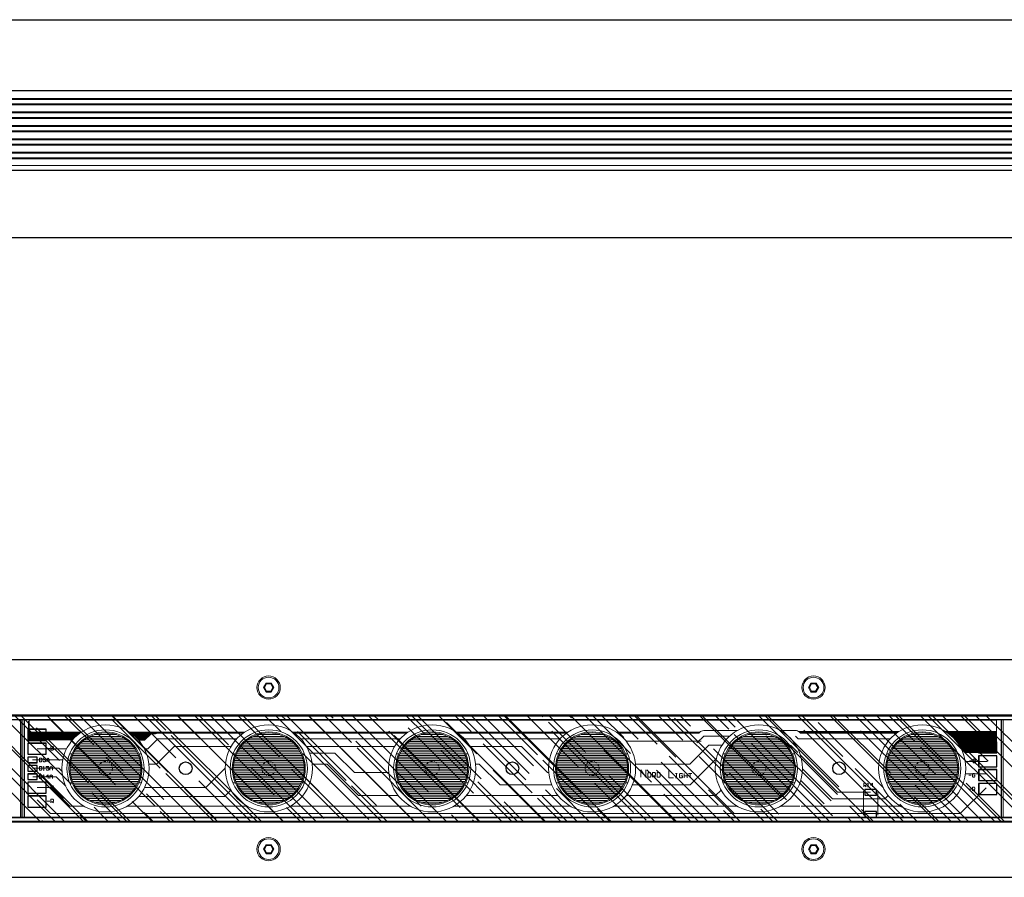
# Model space of a CAD drawing. Header units: millimetres. Extents: x -53556 to -50635, y 9212 to 12089.
# Tile 6 of 7: x -51193 to -50922, y 9253 to 9489. Entities that reach past the tile are written whole.
import ezdxf

# ---------------------------------------------------------------- set-up
doc = ezdxf.new("R2010")
doc.units = ezdxf.units.MM
doc.header["$LTSCALE"] = 0.5
doc.linetypes.add('HIDDEN2', pattern=[4.7625, 3.175, -1.5875])

# ---------------------------------------------------------------- blocks, each defined once
blk = doc.blocks.new('Sspike 975 front')
at = {"ltscale": 0.5}
for p, q in [((-51605.68, 9489.45), (-50645.68, 9489.45)), ((-51605.68, 9469.95), (-50645.68, 9469.95)), ((-51605.68, 9448), (-50645.68, 9448)), ((-51605.68, 9429.45), (-50645.68, 9429.45))]:
    blk.add_line(p, q, dxfattribs=at)
at = {"lineweight": 5, "ltscale": 0.5}
for p, q in [((-51605.68, 9467.73), (-50645.68, 9467.73)), ((-51605.68, 9465.97), (-50645.68, 9465.97)), ((-51605.68, 9464.03), (-50645.68, 9464.03)), ((-51605.68, 9462.27), (-50645.68, 9462.27)), ((-51605.68, 9460.33), (-50645.68, 9460.33)), ((-51605.68, 9458.57), (-50645.68, 9458.57)), ((-51605.68, 9456.63), (-50645.68, 9456.63)), ((-51605.68, 9454.87), (-50645.68, 9454.87)), ((-51605.68, 9452.93), (-50645.68, 9452.93)), ((-51605.68, 9451.17), (-50645.68, 9451.17)), ((-51605.68, 9449.27), (-50645.68, 9449.27))]:
    blk.add_line(p, q, dxfattribs=at)
at = {"lineweight": 15, "ltscale": 0.5}
for p, q in [((-51605.68, 9467.46), (-50645.68, 9467.46)), ((-51605.68, 9466.24), (-50645.68, 9466.24)), ((-51605.68, 9463.76), (-50645.68, 9463.76)), ((-51605.68, 9462.54), (-50645.68, 9462.54)), ((-51605.68, 9460.06), (-50645.68, 9460.06)), ((-51605.68, 9458.84), (-50645.68, 9458.84)), ((-51605.68, 9456.36), (-50645.68, 9456.36)), ((-51605.68, 9455.14), (-50645.68, 9455.14)), ((-51605.68, 9452.66), (-50645.68, 9452.66)), ((-51605.68, 9451.44), (-50645.68, 9451.44))]:
    blk.add_line(p, q, dxfattribs=at)
blk = doc.blocks.new('Sspike 975 top')
at = {"lineweight": 5, "ltscale": 0.5}
h = blk.add_hatch(dxfattribs=at)
h.set_pattern_fill('LINE', color=256, scale=0.15, style=0)
h.set_pattern_definition([(0, (-51179.49733, 9245.39613), (0, 0.47625), [])])
h.paths.add_polyline_path([(-51179.5, 9255.16, 1), (-51159.98, 9255.16, 1)])
h = blk.add_hatch(dxfattribs=at)
h.set_pattern_fill('LINE', color=256, scale=0.15, style=0)
h.set_pattern_definition([(0, (-51134.55095, 9245.39613), (0, 0.47625), [])])
h.paths.add_polyline_path([(-51134.55, 9255.16, 1), (-51115.03, 9255.16, 1)])
h = blk.add_hatch(dxfattribs=at)
h.set_pattern_fill('LINE', color=256, scale=0.15, style=0)
h.set_pattern_definition([(0, (-51089.57094, 9245.39613), (0, 0.47625), [])])
h.paths.add_polyline_path([(-51089.57, 9255.16, 1), (-51070.05, 9255.16, 1)])
h = blk.add_hatch(dxfattribs=at)
h.set_pattern_fill('LINE', color=256, scale=0.15, style=0)
h.set_pattern_definition([(0, (-51045.55706, 9245.39613), (0, 0.47625), [])])
h.paths.add_polyline_path([(-51045.56, 9255.16, 1), (-51026.04, 9255.16, 1)])
h = blk.add_hatch(dxfattribs=at)
h.set_pattern_fill('LINE', color=256, scale=0.15, style=0)
h.set_pattern_definition([(0, (-50999.64867, 9245.39613), (0, 0.47625), [])])
h.paths.add_polyline_path([(-50999.65, 9255.16, 1), (-50980.13, 9255.16, 1)])
h = blk.add_hatch(dxfattribs=at)
h.set_pattern_fill('LINE', color=256, scale=0.15, style=0)
h.set_pattern_definition([(0, (-50954.66866, 9245.39613), (0, 0.47625), [])])
h.paths.add_polyline_path([(-50954.67, 9255.16, 1), (-50935.15, 9255.16, 1)])
at = {"ltscale": 0.5}
for p, q in [((-51604.84, 9285.16), (-50644.84, 9285.16)), ((-51604.84, 9269.86), (-50644.84, 9269.86)), ((-51604.84, 9269.66), (-50644.84, 9269.66)), ((-51602.04, 9268.66), (-50647.64, 9268.66)), ((-51597.64, 9268.66), (-50652.64, 9268.66)), ((-51193.14, 9268.66), (-51193.14, 9241.66)), ((-51192.14, 9268.66), (-51192.14, 9241.66)), ((-50923.14, 9241.66), (-50923.14, 9268.66)), ((-51604.84, 9240.66), (-50644.84, 9240.66)), ((-51604.84, 9240.46), (-50644.84, 9240.46)), ((-51602.04, 9241.66), (-50647.64, 9241.66)), ((-50652.64, 9241.66), (-51597.64, 9241.66)), ((-51604.84, 9225.16), (-50644.84, 9225.16))]:
    blk.add_line(p, q, dxfattribs=at)
at = {"lineweight": 5}
for p, q in [((-51125.55, 9278.64), (-51126.26, 9277.41)), ((-51125.41, 9278.41), (-51125.99, 9277.41)), ((-51124.12, 9278.64), (-51125.55, 9278.64)), ((-51124.26, 9278.41), (-51125.41, 9278.41)), ((-51123.68, 9277.41), (-51124.26, 9278.41)), ((-51123.41, 9277.41), (-51124.12, 9278.64)), ((-50975.55, 9278.64), (-50976.26, 9277.41)), ((-50975.41, 9278.41), (-50975.99, 9277.41)), ((-50974.12, 9278.64), (-50975.55, 9278.64)), ((-50974.26, 9278.41), (-50975.41, 9278.41)), ((-50973.68, 9277.41), (-50974.26, 9278.41)), ((-50973.41, 9277.41), (-50974.12, 9278.64)), ((-51126.26, 9277.41), (-51125.55, 9276.17)), ((-51125.99, 9277.41), (-51125.41, 9276.41)), ((-51125.55, 9276.17), (-51124.12, 9276.17)), ((-51125.41, 9276.41), (-51124.26, 9276.41)), ((-51124.26, 9276.41), (-51123.68, 9277.41)), ((-51124.12, 9276.17), (-51123.41, 9277.41)), ((-50976.26, 9277.41), (-50975.55, 9276.17)), ((-50975.99, 9277.41), (-50975.41, 9276.41)), ((-50975.55, 9276.17), (-50974.12, 9276.17)), ((-50975.41, 9276.41), (-50974.26, 9276.41)), ((-50974.26, 9276.41), (-50973.68, 9277.41)), ((-50974.12, 9276.17), (-50973.41, 9277.41)), ((-51190.97, 9263.58), (-51190.97, 9268.13)), ((-51190.97, 9263.58), (-51190.97, 9268.13)), ((-51190.71, 9263.05), (-51190.71, 9268.38)), ((-51190.69, 9268.41), (-50924.46, 9268.41)), ((-50924.46, 9263.3), (-50924.46, 9268.63)), ((-51190.97, 9265.11), (-51176.45, 9265.11)), ((-51190.97, 9264.85), (-51176.81, 9264.85)), ((-51190.97, 9264.6), (-51177.14, 9264.6)), ((-51190.97, 9264.34), (-51177.46, 9264.34)), ((-51190.97, 9264.09), (-51177.75, 9264.09)), ((-51163.03, 9265.11), (-51131.5, 9265.11)), ((-51162.67, 9264.85), (-51131.86, 9264.85)), ((-51162.33, 9264.6), (-51157.31, 9264.6)), ((-51162.02, 9264.34), (-51157.57, 9264.34)), ((-51161.73, 9264.09), (-51157.82, 9264.09)), ((-51158.99, 9262.92), (-51157.21, 9264.7)), ((-51157.21, 9264.7), (-51155.97, 9264.7)), ((-51155.97, 9264.7), (-51155.97, 9264.7)), ((-51155.97, 9264.7), (-51155.97, 9264.7)), ((-51155.36, 9264.83), (-51131.9, 9264.83)), ((-51155.36, 9264.83), (-51155.36, 9264.83)), ((-51155.36, 9264.83), (-51155.36, 9264.83)), ((-51155.36, 9264.83), (-51155.36, 9264.83)), ((-51155.36, 9264.83), (-51155.36, 9264.83)), ((-51118.08, 9265.11), (-51086.52, 9265.11)), ((-51117.72, 9264.85), (-51086.88, 9264.85)), ((-51117.69, 9264.83), (-51086.92, 9264.83)), ((-51073.1, 9265.11), (-51042.51, 9265.11)), ((-51072.74, 9264.85), (-51042.87, 9264.85)), ((-51072.71, 9264.83), (-51042.9, 9264.83)), ((-51029.09, 9265.11), (-51006.17, 9265.11)), ((-51028.73, 9264.85), (-51006.42, 9264.85)), ((-51028.69, 9264.83), (-51006.44, 9264.83)), ((-51006.97, 9262.15), (-51005.07, 9264.04)), ((-51006.44, 9264.83), (-51006.14, 9265.13)), ((-51006.14, 9265.13), (-51006.14, 9265.13)), ((-51006.14, 9265.13), (-51006.14, 9265.13)), ((-51005.07, 9265.56), (-50995.86, 9265.56)), ((-51005.07, 9265.56), (-51005.07, 9265.56)), ((-51005.07, 9265.56), (-51005.07, 9265.56)), ((-51005.07, 9265.56), (-51005.07, 9265.56)), ((-51005.07, 9265.56), (-51005.07, 9265.56)), ((-51005.07, 9264.04), (-50997.96, 9264.04)), ((-50983.91, 9265.56), (-50979.82, 9265.56)), ((-50979.82, 9265.56), (-50979.82, 9265.56)), ((-50979.82, 9265.56), (-50979.82, 9265.56)), ((-50979.82, 9264.04), (-50979.06, 9263.3)), ((-50979.06, 9265.36), (-50951.22, 9265.36)), ((-50978.73, 9265.13), (-50978.42, 9264.83)), ((-50978.73, 9265.13), (-50978.73, 9265.13)), ((-50978.73, 9265.13), (-50978.73, 9265.13)), ((-50978.73, 9265.13), (-50978.73, 9265.13)), ((-50978.73, 9265.13), (-50978.73, 9265.13)), ((-50978.73, 9265.11), (-50951.62, 9265.11)), ((-50978.47, 9264.85), (-50951.98, 9264.85)), ((-50978.42, 9264.83), (-50952.01, 9264.83)), ((-50938.59, 9265.36), (-50924.46, 9265.36)), ((-50938.2, 9265.11), (-50924.46, 9265.11)), ((-50937.84, 9264.85), (-50924.46, 9264.85)), ((-50937.5, 9264.6), (-50924.46, 9264.6)), ((-50937.19, 9264.34), (-50924.46, 9264.34)), ((-50936.9, 9264.09), (-50924.46, 9264.09)), ((-51190.97, 9263.84), (-51178.02, 9263.84)), ((-51190.97, 9263.58), (-51190.71, 9263.05)), ((-51190.97, 9263.58), (-51178.28, 9263.58)), ((-51190.84, 9263.33), (-51178.52, 9263.33)), ((-51190.74, 9263.08), (-51178.75, 9263.08)), ((-51190.71, 9263.05), (-51178.82, 9263)), ((-51161.45, 9263.84), (-51158.07, 9263.84)), ((-51161.19, 9263.58), (-51158.33, 9263.58)), ((-51160.95, 9263.33), (-51158.58, 9263.33)), ((-51160.72, 9263.08), (-51158.83, 9263.08)), ((-51160.59, 9262.93), (-51158.99, 9262.92)), ((-51158.1, 9260.56), (-51155.36, 9263.3)), ((-51155.36, 9263.3), (-51133.6, 9263.3)), ((-51115.98, 9263.3), (-51088.62, 9263.3)), ((-51071, 9263.3), (-51044.61, 9263.3)), ((-51026.46, 9262.69), (-51005.81, 9262.69)), ((-51008.86, 9256.32), (-51003.65, 9261.53)), ((-51003.65, 9261.53), (-51000.06, 9261.53)), ((-50981.19, 9261.53), (-50979.16, 9259.5)), ((-50979.06, 9263.3), (-50953.72, 9263.3)), ((-50936.62, 9263.84), (-50924.46, 9263.84)), ((-50936.36, 9263.58), (-50924.46, 9263.58)), ((-50936.12, 9263.33), (-50924.46, 9263.33)), ((-50935.89, 9263.08), (-50924.46, 9263.08)), ((-50935.68, 9262.82), (-50924.46, 9262.82)), ((-50935.47, 9262.57), (-50924.46, 9262.57)), ((-50935.28, 9262.31), (-50924.46, 9262.31)), ((-50935.09, 9262.06), (-50924.46, 9262.06)), ((-50934.92, 9261.81), (-50924.46, 9261.81)), ((-50934.75, 9261.55), (-50924.46, 9261.55)), ((-50934.6, 9261.3), (-50924.46, 9261.3)), ((-50924.46, 9259.5), (-50924.46, 9263.3)), ((-51188.58, 9260.56), (-51180.45, 9260.56)), ((-51185.76, 9260.64), (-51185.1, 9260.64)), ((-51184.75, 9261.15), (-51184.75, 9260.13)), ((-51184.24, 9261.15), (-51184.75, 9261.15)), ((-51184.75, 9261.15), (-51184.75, 9261.15)), ((-51184.24, 9260.64), (-51184.75, 9260.64)), ((-51184.75, 9260.64), (-51184.24, 9260.64)), ((-51184.75, 9260.13), (-51184.24, 9260.13)), ((-51184.09, 9260.97), (-51184.24, 9261.15)), ((-51184.24, 9260.64), (-51184.09, 9260.82)), ((-51184.09, 9260.46), (-51184.24, 9260.64)), ((-51184.24, 9260.13), (-51184.09, 9260.31)), ((-51184.09, 9260.82), (-51184.09, 9260.97)), ((-51184.09, 9260.31), (-51184.09, 9260.46)), ((-51159.02, 9260.56), (-51158.1, 9260.56)), ((-51155.69, 9256.32), (-51150.86, 9261.15)), ((-51150.86, 9261.15), (-51135.19, 9261.15)), ((-51114.39, 9261.15), (-51090.21, 9261.15)), ((-51113.55, 9259.37), (-51106.57, 9259.37)), ((-51106.57, 9259.37), (-51101.24, 9254.04)), ((-51069.41, 9261.15), (-51055.18, 9261.15)), ((-51055.18, 9261.15), (-51048.07, 9254.04)), ((-50978.45, 9258.79), (-50968.25, 9248.58)), ((-50934.54, 9261.05), (-50924.46, 9261.05)), ((-50934.38, 9260.91), (-50932.97, 9259.5)), ((-50934.29, 9260.79), (-50924.46, 9260.79)), ((-50934.03, 9260.54), (-50924.46, 9260.54)), ((-50933.78, 9260.28), (-50924.46, 9260.28)), ((-50933.52, 9260.03), (-50924.46, 9260.03)), ((-50933.27, 9259.78), (-50924.46, 9259.78)), ((-50933.02, 9259.52), (-50924.46, 9259.52)), ((-50932.97, 9259.5), (-50924.46, 9259.5)), ((-51189.83, 9257.49), (-51181.35, 9257.49)), ((-51187.92, 9257.97), (-51187.92, 9256.96)), ((-51187.41, 9257.97), (-51187.92, 9257.97)), ((-51187.92, 9257.97), (-51187.92, 9257.97)), ((-51187.92, 9256.96), (-51187.41, 9256.96)), ((-51187.26, 9257.8), (-51187.41, 9257.97)), ((-51187.41, 9256.96), (-51187.26, 9257.14)), ((-51187.26, 9257.14), (-51187.26, 9257.8)), ((-51186.25, 9257.97), (-51186.91, 9257.97)), ((-51186.91, 9257.97), (-51186.91, 9257.47)), ((-51186.91, 9257.47), (-51186.58, 9257.64)), ((-51186.75, 9256.96), (-51186.91, 9257.14)), ((-51186.4, 9256.96), (-51186.75, 9256.96)), ((-51186.58, 9257.64), (-51186.4, 9257.64)), ((-51186.4, 9257.64), (-51186.25, 9257.47)), ((-51186.25, 9257.14), (-51186.4, 9256.96)), ((-51186.25, 9257.47), (-51186.25, 9257.14)), ((-51185.89, 9257.64), (-51185.56, 9257.97)), ((-51185.89, 9256.96), (-51185.89, 9257.64)), ((-51185.23, 9257.47), (-51185.89, 9257.47)), ((-51185.56, 9257.97), (-51185.23, 9257.64)), ((-51185.23, 9257.64), (-51185.23, 9256.96)), ((-51185.23, 9256.96), (-51185.23, 9257.47)), ((-51157.79, 9256.32), (-51155.69, 9256.32)), ((-51112.85, 9256.32), (-51108.73, 9256.32)), ((-51108.73, 9256.32), (-51100.1, 9247.69)), ((-51067.87, 9256.32), (-51066.85, 9256.32)), ((-51066.85, 9256.32), (-51061.14, 9250.61)), ((-51023.85, 9256.32), (-51008.86, 9256.32)), ((-51008.83, 9250.61), (-51001.58, 9257.87)), ((-50932.84, 9257.09), (-50927.08, 9257.09)), ((-50931.95, 9257.21), (-50931.29, 9257.21)), ((-50930.93, 9257.72), (-50930.93, 9256.7)), ((-50930.43, 9257.72), (-50930.93, 9257.72)), ((-50930.93, 9257.72), (-50930.93, 9257.72)), ((-50930.43, 9257.21), (-50930.93, 9257.21)), ((-50930.93, 9257.21), (-50930.43, 9257.21)), ((-50930.93, 9256.7), (-50930.43, 9256.7)), ((-50930.28, 9257.54), (-50930.43, 9257.72)), ((-50930.43, 9257.21), (-50930.28, 9257.39)), ((-50930.28, 9257.03), (-50930.43, 9257.21)), ((-50930.43, 9256.7), (-50930.28, 9256.88)), ((-50930.28, 9257.39), (-50930.28, 9257.54)), ((-50930.28, 9256.88), (-50930.28, 9257.03)), ((-51189.83, 9255.18), (-51182.59, 9255.18)), ((-51187.92, 9255.69), (-51187.92, 9254.67)), ((-51187.41, 9255.69), (-51187.92, 9255.69)), ((-51187.92, 9255.69), (-51187.92, 9255.69)), ((-51187.92, 9254.67), (-51187.41, 9254.67)), ((-51187.92, 9253.41), (-51187.92, 9252.39)), ((-51187.41, 9253.41), (-51187.92, 9253.41)), ((-51187.92, 9253.41), (-51187.92, 9253.41)), ((-51187.26, 9255.51), (-51187.41, 9255.69)), ((-51187.41, 9254.67), (-51187.26, 9254.85)), ((-51187.26, 9253.23), (-51187.41, 9253.41)), ((-51187.26, 9254.85), (-51187.26, 9255.51)), ((-51187.26, 9252.57), (-51187.26, 9253.23)), ((-51186.75, 9255.69), (-51186.91, 9255.51)), ((-51186.91, 9254.67), (-51186.58, 9254.67)), ((-51186.75, 9253.41), (-51186.91, 9253.23)), ((-51186.75, 9254.67), (-51186.75, 9255.69)), ((-51186.58, 9254.67), (-51186.75, 9254.67)), ((-51186.75, 9252.39), (-51186.75, 9253.41)), ((-51185.38, 9255.69), (-51186.07, 9255.69)), ((-51186.07, 9255.69), (-51186.07, 9255.18)), ((-51186.07, 9255.18), (-51185.74, 9255.36)), ((-51185.89, 9254.67), (-51186.07, 9254.85)), ((-51185.56, 9253.41), (-51186.07, 9252.9)), ((-51185.56, 9254.67), (-51185.89, 9254.67)), ((-51185.74, 9255.36), (-51185.56, 9255.36)), ((-51185.56, 9255.36), (-51185.38, 9255.18)), ((-51185.38, 9254.85), (-51185.56, 9254.67)), ((-51185.56, 9252.39), (-51185.56, 9253.41)), ((-51185.38, 9255.18), (-51185.38, 9254.85)), ((-51185.05, 9255.36), (-51184.72, 9255.69)), ((-51185.05, 9254.67), (-51185.05, 9255.36)), ((-51184.37, 9255.18), (-51185.05, 9255.18)), ((-51185.05, 9253.08), (-51184.72, 9253.41)), ((-51184.72, 9255.69), (-51184.37, 9255.36)), ((-51184.72, 9253.41), (-51184.37, 9253.08)), ((-51184.37, 9255.36), (-51184.37, 9254.67)), ((-51184.37, 9254.67), (-51184.37, 9255.18)), ((-51182.59, 9255.18), (-51181.71, 9254.3)), ((-51142.16, 9249.85), (-51136.79, 9255.22)), ((-51142.16, 9249.85), (-51136.79, 9255.22)), ((-51101.24, 9254.04), (-51091.76, 9254.04)), ((-51048.07, 9254.04), (-51047.74, 9254.04)), ((-51022.36, 9252.77), (-51022.36, 9254.8)), ((-51022.36, 9254.8), (-51021.01, 9252.77)), ((-51021.01, 9252.77), (-51021.01, 9254.8)), ((-51020.25, 9253.99), (-51020.46, 9253.79)), ((-51020.46, 9253.79), (-51020.46, 9252.92)), ((-51019.82, 9253.99), (-51020.25, 9253.99)), ((-51019.62, 9253.79), (-51019.82, 9253.99)), ((-51019.82, 9253.99), (-51019.82, 9253.99)), ((-51019.62, 9252.92), (-51019.62, 9253.79)), ((-51019.19, 9252.72), (-51019.19, 9253.99)), ((-51019.19, 9253.99), (-51018.55, 9253.99)), ((-51018.55, 9253.15), (-51019.19, 9253.15)), ((-51018.78, 9253.15), (-51018.35, 9252.72)), ((-51018.55, 9253.99), (-51018.35, 9253.79)), ((-51018.35, 9253.36), (-51018.55, 9253.15)), ((-51018.35, 9253.79), (-51018.35, 9253.36)), ((-51017.92, 9253.99), (-51017.92, 9252.72)), ((-51017.28, 9253.99), (-51017.92, 9253.99)), ((-51017.92, 9253.99), (-51017.92, 9253.99)), ((-51017.08, 9253.79), (-51017.28, 9253.99)), ((-51017.08, 9252.92), (-51017.08, 9253.79)), ((-51014.69, 9254.6), (-51014.69, 9252.57)), ((-51012.79, 9253.79), (-51012.38, 9253.79)), ((-51012.38, 9253.79), (-51012.59, 9253.79)), ((-51012.59, 9253.79), (-51012.59, 9252.52)), ((-51011.52, 9253.79), (-51011.75, 9253.58)), ((-51011.75, 9253.58), (-51011.75, 9252.72)), ((-51011.11, 9253.79), (-51011.52, 9253.79)), ((-51010.89, 9253.15), (-51011.32, 9253.15)), ((-51010.89, 9253.58), (-51011.11, 9253.79)), ((-51010.89, 9252.72), (-51010.89, 9253.15)), ((-51010.48, 9253.79), (-51010.48, 9252.52)), ((-51010.48, 9252.52), (-51010.48, 9253.15)), ((-51010.48, 9253.15), (-51009.62, 9253.15)), ((-51009.62, 9253.15), (-51009.62, 9253.79)), ((-51009.62, 9253.79), (-51009.62, 9252.52)), ((-51009.21, 9253.79), (-51008.35, 9253.79)), ((-51008.35, 9253.79), (-51008.78, 9253.79)), ((-51008.78, 9253.79), (-51008.78, 9252.52)), ((-50977.89, 9255.05), (-50969.64, 9246.81)), ((-50933, 9253.66), (-50927.08, 9253.66)), ((-50932.08, 9253.28), (-50931.42, 9253.28)), ((-50930.91, 9253.79), (-50931.06, 9253.61)), ((-50931.06, 9253.61), (-50931.06, 9252.95)), ((-50930.55, 9253.79), (-50930.91, 9253.79)), ((-50930.4, 9253.28), (-50930.73, 9253.28)), ((-50930.4, 9253.61), (-50930.55, 9253.79)), ((-50930.4, 9252.95), (-50930.4, 9253.28)), ((-51189.7, 9252.87), (-51183.33, 9252.87)), ((-51187.92, 9252.39), (-51187.41, 9252.39)), ((-51187.41, 9252.39), (-51187.26, 9252.57)), ((-51186.91, 9252.39), (-51186.58, 9252.39)), ((-51186.58, 9252.39), (-51186.75, 9252.39)), ((-51186.07, 9252.9), (-51185.38, 9252.9)), ((-51185.05, 9252.39), (-51185.05, 9253.08)), ((-51184.37, 9252.9), (-51185.05, 9252.9)), ((-51184.37, 9253.08), (-51184.37, 9252.39)), ((-51184.37, 9252.39), (-51184.37, 9252.9)), ((-51183.33, 9252.87), (-51180.67, 9250.22)), ((-51061.14, 9250.61), (-51046.9, 9250.61)), ((-51024.69, 9250.61), (-51008.83, 9250.61)), ((-51020.46, 9252.92), (-51020.25, 9252.72)), ((-51020.25, 9252.72), (-51019.82, 9252.72)), ((-51019.82, 9252.72), (-51019.62, 9252.92)), ((-51017.92, 9252.72), (-51017.28, 9252.72)), ((-51017.28, 9252.72), (-51017.08, 9252.92)), ((-51014.69, 9252.57), (-51013.35, 9252.57)), ((-51012.59, 9252.52), (-51012.79, 9252.52)), ((-51012.79, 9252.52), (-51012.38, 9252.52)), ((-51011.75, 9252.72), (-51011.52, 9252.52)), ((-51011.52, 9252.52), (-51011.11, 9252.52)), ((-51011.11, 9252.52), (-51010.89, 9252.72)), ((-50978.36, 9251.84), (-50971.93, 9245.41)), ((-50961.01, 9250.05), (-50961.01, 9251.07)), ((-50961.01, 9251.07), (-50960.5, 9251.07)), ((-50960.5, 9250.41), (-50961.01, 9250.41)), ((-50960.68, 9250.41), (-50960.33, 9250.05)), ((-50960.5, 9251.07), (-50960.33, 9250.92)), ((-50960.33, 9250.56), (-50960.5, 9250.41)), ((-50960.33, 9250.92), (-50960.33, 9250.56)), ((-50959.82, 9251.07), (-50960, 9250.92)), ((-50959.82, 9250.05), (-50959.82, 9251.07)), ((-50958.65, 9251.07), (-50959.16, 9250.56)), ((-50959.16, 9250.56), (-50958.47, 9250.56)), ((-50958.65, 9250.05), (-50958.65, 9251.07)), ((-50931.06, 9252.95), (-50930.91, 9252.77)), ((-50930.91, 9252.77), (-50930.55, 9252.77)), ((-50930.55, 9252.77), (-50930.4, 9252.95)), ((-51188.58, 9249.9), (-51184.67, 9249.9)), ((-51185.76, 9249.85), (-51185.1, 9249.85)), ((-51184.6, 9250.36), (-51184.75, 9250.18)), ((-51184.75, 9250.18), (-51184.75, 9249.52)), ((-51184.75, 9249.52), (-51184.6, 9249.34)), ((-51184.67, 9249.9), (-51179.55, 9244.78)), ((-51184.24, 9250.36), (-51184.6, 9250.36)), ((-51184.6, 9249.34), (-51184.24, 9249.34)), ((-51184.09, 9249.85), (-51184.42, 9249.85)), ((-51184.09, 9250.18), (-51184.24, 9250.36)), ((-51184.24, 9249.34), (-51184.09, 9249.52)), ((-51184.09, 9249.52), (-51184.09, 9249.85)), ((-51158.97, 9249.85), (-51142.16, 9249.85)), ((-51136.96, 9247.44), (-51135.21, 9249.2)), ((-51100.1, 9247.69), (-51089.21, 9247.69)), ((-51070.41, 9247.69), (-51045.19, 9247.69)), ((-51026.4, 9247.69), (-51001.8, 9247.69)), ((-51001.8, 9247.69), (-51000.3, 9249.2)), ((-50968.25, 9248.58), (-50959.11, 9248.58)), ((-50961.09, 9242.24), (-50961.09, 9248.84)), ((-50960, 9250.05), (-50959.67, 9250.05)), ((-50959.67, 9250.05), (-50959.82, 9250.05)), ((-50957.13, 9242.24), (-50957.13, 9248.84)), ((-50955.17, 9246.81), (-50954.3, 9247.68)), ((-50934.44, 9242.72), (-50927.33, 9249.82)), ((-50932.08, 9249.47), (-50931.42, 9249.47)), ((-50931.06, 9248.96), (-50931.06, 9249.98)), ((-50931.06, 9249.98), (-50930.55, 9249.98)), ((-50930.55, 9249.29), (-50931.06, 9249.29)), ((-50930.73, 9249.29), (-50930.4, 9248.96)), ((-50930.55, 9249.98), (-50930.4, 9249.8)), ((-50930.4, 9249.47), (-50930.55, 9249.29)), ((-50930.4, 9249.8), (-50930.4, 9249.47)), ((-51188.58, 9246.45), (-51184.85, 9242.72)), ((-51185.76, 9246.17), (-51185.1, 9246.17)), ((-51184.75, 9245.66), (-51184.75, 9246.68)), ((-51184.75, 9246.68), (-51184.24, 9246.68)), ((-51184.24, 9245.99), (-51184.75, 9245.99)), ((-51184.42, 9245.99), (-51184.09, 9245.66)), ((-51184.24, 9246.68), (-51184.09, 9246.5)), ((-51184.09, 9246.17), (-51184.24, 9245.99)), ((-51184.09, 9246.5), (-51184.09, 9246.17)), ((-51160.55, 9247.44), (-51136.96, 9247.44)), ((-50969.64, 9246.81), (-50955.17, 9246.81)), ((-51184.85, 9242.72), (-50934.44, 9242.72)), ((-51179.55, 9244.78), (-51175.76, 9244.78)), ((-51163.72, 9244.78), (-51130.81, 9244.78)), ((-51118.77, 9244.78), (-51085.83, 9244.78)), ((-51073.79, 9244.78), (-51041.82, 9244.78)), ((-51029.78, 9244.78), (-50995.91, 9244.78)), ((-50983.87, 9244.78), (-50978.65, 9244.78)), ((-50978.27, 9244.78), (-50950.93, 9244.78)), ((-51126.26, 9232.91), (-51125.55, 9234.14)), ((-51125.55, 9234.14), (-51124.12, 9234.14)), ((-51124.12, 9234.14), (-51123.41, 9232.91)), ((-50976.26, 9232.91), (-50975.55, 9234.14)), ((-50975.55, 9234.14), (-50974.12, 9234.14)), ((-50974.12, 9234.14), (-50973.41, 9232.91)), ((-51125.55, 9231.67), (-51126.26, 9232.91)), ((-51125.99, 9232.91), (-51125.41, 9233.91)), ((-51125.41, 9231.91), (-51125.99, 9232.91)), ((-51124.12, 9231.67), (-51125.55, 9231.67)), ((-51125.41, 9233.91), (-51124.26, 9233.91)), ((-51124.26, 9231.91), (-51125.41, 9231.91)), ((-51124.26, 9233.91), (-51123.68, 9232.91)), ((-51123.68, 9232.91), (-51124.26, 9231.91)), ((-51123.41, 9232.91), (-51124.12, 9231.67)), ((-50975.55, 9231.67), (-50976.26, 9232.91)), ((-50975.99, 9232.91), (-50975.41, 9233.91)), ((-50975.41, 9231.91), (-50975.99, 9232.91)), ((-50974.12, 9231.67), (-50975.55, 9231.67)), ((-50975.41, 9233.91), (-50974.26, 9233.91)), ((-50974.26, 9231.91), (-50975.41, 9231.91)), ((-50974.26, 9233.91), (-50973.68, 9232.91)), ((-50973.68, 9232.91), (-50974.26, 9231.91)), ((-50973.41, 9232.91), (-50974.12, 9231.67))]:
    blk.add_line(p, q, dxfattribs=at)
at = {"lineweight": 5, "ltscale": 0.5}
for p, q in [((-51125.55, 9278.64), (-51125.41, 9278.41)), ((-51124.12, 9278.64), (-51124.26, 9278.41)), ((-50975.55, 9278.64), (-50975.41, 9278.41)), ((-50974.12, 9278.64), (-50974.26, 9278.41)), ((-51125.99, 9277.41), (-51126.26, 9277.41)), ((-51125.41, 9276.41), (-51125.55, 9276.17)), ((-51124.12, 9276.17), (-51124.26, 9276.41)), ((-51123.41, 9277.41), (-51123.68, 9277.41)), ((-50975.99, 9277.41), (-50976.26, 9277.41)), ((-50975.41, 9276.41), (-50975.55, 9276.17)), ((-50974.12, 9276.17), (-50974.26, 9276.41)), ((-50973.41, 9277.41), (-50973.68, 9277.41)), ((-51602.04, 9269.66), (-50647.64, 9269.66)), ((-51198.05, 9269.66), (-51179.16, 9250.77)), ((-51194.73, 9269.66), (-51182.44, 9257.37)), ((-51192.93, 9269.66), (-51174.45, 9251.17)), ((-51185.75, 9269.66), (-51168.07, 9251.98)), ((-51180.99, 9269.66), (-51172.97, 9261.64)), ((-51180, 9269.66), (-51164.75, 9254.41)), ((-51176.77, 9269.66), (-51153.7, 9246.59)), ((-51173.98, 9269.66), (-51144.98, 9240.66)), ((-51167.97, 9269.66), (-51152.45, 9254.14)), ((-51167.79, 9269.66), (-51139.34, 9241.21)), ((-51161.95, 9269.66), (-51150.34, 9258.04)), ((-51158.81, 9269.66), (-51129.81, 9240.66)), ((-51157.1, 9269.66), (-51153.17, 9265.72)), ((-51155.93, 9269.66), (-51126.93, 9240.66)), ((-51149.92, 9269.66), (-51138.03, 9257.78)), ((-51149.83, 9269.66), (-51120.83, 9240.66)), ((-51145.16, 9269.66), (-51123.26, 9247.76)), ((-51143.9, 9269.66), (-51135.92, 9261.68)), ((-51140.85, 9269.66), (-51111.85, 9240.66)), ((-51137.88, 9269.66), (-51109.57, 9241.34)), ((-51133.21, 9269.66), (-51121.78, 9258.22)), ((-51131.87, 9269.66), (-51102.87, 9240.66)), ((-51131.87, 9269.66), (-51123.62, 9261.41)), ((-51125.85, 9269.66), (-51121.51, 9265.32)), ((-51122.89, 9269.66), (-51093.89, 9240.66)), ((-51121.27, 9269.66), (-51120.3, 9268.69)), ((-51119.83, 9269.66), (-51095.15, 9244.98)), ((-51113.9, 9269.66), (-51084.9, 9240.66)), ((-51113.81, 9269.66), (-51109.21, 9265.05)), ((-51109.32, 9269.66), (-51101.98, 9262.31)), ((-51107.8, 9269.66), (-51107.1, 9268.96)), ((-51104.92, 9269.66), (-51075.92, 9240.66)), ((-51101.78, 9269.66), (-51080.74, 9248.62)), ((-51097.38, 9269.66), (-51072.07, 9244.35)), ((-51095.76, 9269.66), (-51094.79, 9268.69)), ((-51086.96, 9269.66), (-51081.86, 9264.56)), ((-51085.44, 9269.66), (-51070.59, 9254.81)), ((-51083.73, 9269.66), (-51066.33, 9252.25)), ((-51077.98, 9269.66), (-51067.49, 9259.17)), ((-51073.49, 9269.66), (-51069.11, 9265.27)), ((-51071.7, 9269.66), (-51054.02, 9251.98)), ((-51069, 9269.66), (-51053.13, 9253.78)), ((-51065.68, 9269.66), (-51051.91, 9255.89)), ((-51061.55, 9269.66), (-51050.79, 9258.9)), ((-51060.02, 9269.66), (-51038.76, 9248.39)), ((-51059.66, 9269.66), (-51030.66, 9240.66)), ((-51053.65, 9269.66), (-51039.61, 9255.62)), ((-51049.61, 9269.66), (-51049.31, 9269.36)), ((-51047.63, 9269.66), (-51037.5, 9259.53)), ((-51042.06, 9269.66), (-51041.45, 9269.05)), ((-51041.61, 9269.66), (-51012.61, 9240.66)), ((-51037.66, 9269.66), (-51019.4, 9251.4)), ((-51035.6, 9269.66), (-51025.2, 9259.26)), ((-51033.08, 9269.66), (-51027.08, 9263.66)), ((-51029.58, 9269.66), (-51023.09, 9263.16)), ((-51025.72, 9269.66), (-51017.92, 9261.86)), ((-51024.1, 9269.66), (-51012.71, 9258.27)), ((-51023.56, 9269.66), (-50996.73, 9242.82)), ((-51017.55, 9269.66), (-51010.78, 9262.89)), ((-51015.12, 9269.66), (-50998.35, 9252.88)), ((-51011.53, 9269.66), (-51008.67, 9266.8)), ((-51006.14, 9269.66), (-50983.98, 9247.49)), ((-51005.51, 9269.66), (-50982.32, 9246.46)), ((-51001.83, 9269.66), (-50998.12, 9265.95)), ((-50999.5, 9269.66), (-50996.37, 9266.53)), ((-50997.16, 9269.66), (-50969.61, 9242.1)), ((-50989.89, 9269.66), (-50968.22, 9247.99)), ((-50988.18, 9269.66), (-50959.18, 9240.66)), ((-50987.46, 9269.66), (-50967.9, 9250.1)), ((-50979.2, 9269.66), (-50950.2, 9240.66)), ((-50977.94, 9269.66), (-50966.74, 9258.45)), ((-50970.22, 9269.66), (-50941.22, 9240.66)), ((-50969.41, 9269.66), (-50953.49, 9253.73)), ((-50966, 9269.66), (-50965.25, 9268.91)), ((-50961.24, 9269.66), (-50932.24, 9240.66)), ((-50957.38, 9269.66), (-50941.19, 9253.46)), ((-50954.06, 9269.66), (-50946.93, 9262.53)), ((-50952.26, 9269.66), (-50923.26, 9240.66)), ((-50951.36, 9269.66), (-50939.08, 9257.37)), ((-50945.35, 9269.66), (-50916.35, 9240.66)), ((-50943.28, 9269.66), (-50914.28, 9240.66)), ((-50942.11, 9269.66), (-50917.03, 9244.57)), ((-50939.33, 9269.66), (-50926.77, 9257.1)), ((-50934.3, 9269.66), (-50905.3, 9240.66)), ((-50933.31, 9269.66), (-50924.66, 9261.01)), ((-50930.17, 9269.66), (-50915.55, 9255.04)), ((-50927.3, 9269.66), (-50898.31, 9240.67)), ((-51202.87, 9267.65), (-51175.93, 9240.71)), ((-51192.64, 9268.66), (-51192.64, 9241.66)), ((-51192.64, 9268.66), (-51192.64, 9241.66)), ((-51184.82, 9268.46), (-51166.86, 9250.5)), ((-51168.12, 9268.73), (-51154.65, 9255.26)), ((-51075.89, 9267.83), (-51048.71, 9240.66)), ((-51047.83, 9267.88), (-51020.89, 9240.94)), ((-51013.07, 9268.96), (-50999.6, 9255.49)), ((-50973.56, 9267.79), (-50955.6, 9249.83)), ((-50963.05, 9269.31), (-50934.4, 9240.66)), ((-50922.64, 9268.66), (-50922.64, 9241.66)), ((-50922.64, 9268.66), (-50922.64, 9241.66)), ((-51199.23, 9264.82), (-51181.27, 9246.86)), ((-51188.73, 9266.35), (-51163.03, 9240.66)), ((-51151.68, 9264.24), (-51128.1, 9240.66)), ((-51116.93, 9265.32), (-51103.46, 9251.85)), ((-51091.74, 9265.45), (-51066.94, 9240.66)), ((-51090.3, 9264.2), (-51066.76, 9240.66)), ((-51086.4, 9266.31), (-51068.44, 9248.35)), ((-51046.84, 9265.45), (-51024.39, 9243)), ((-50996.64, 9264.47), (-50972.83, 9240.66)), ((-50987.97, 9264.15), (-50970.01, 9246.19)), ((-50977.47, 9265.68), (-50952.45, 9240.66)), ((-50961.89, 9265.54), (-50948.42, 9252.07)), ((-51203.14, 9262.71), (-51181.08, 9240.66)), ((-51100.81, 9262.67), (-51082.85, 9244.71)), ((-51065.74, 9261.91), (-51052.27, 9248.44)), ((-50991.88, 9262.04), (-50970.5, 9240.66)), ((-51202.2, 9259.17), (-51183.69, 9240.66)), ((-51115.22, 9259.03), (-51097.26, 9241.07)), ((-51104.72, 9260.56), (-51084.81, 9240.66)), ((-51100.5, 9260.83), (-51080.32, 9240.66)), ((-51077.37, 9260.07), (-51057.96, 9240.66)), ((-51032.47, 9260.07), (-51013.06, 9240.66)), ((-51002.39, 9260.51), (-50984.43, 9242.55)), ((-50945.45, 9261.05), (-50925.06, 9240.66)), ((-51204.35, 9257.19), (-51187.82, 9240.66)), ((-51169.6, 9258.27), (-51156.13, 9244.8)), ((-51119.13, 9256.92), (-51102.87, 9240.66)), ((-51049.31, 9257.42), (-51032.55, 9240.66)), ((-51016.8, 9256.88), (-51000.58, 9240.66)), ((-51014.56, 9258.49), (-51001.09, 9245.02)), ((-51006.29, 9258.4), (-50988.55, 9240.66)), ((-51187.83, 9253.78), (-51174.71, 9240.66)), ((-51153.17, 9253.78), (-51140.04, 9240.66)), ((-51133.54, 9253.29), (-51120.92, 9240.66)), ((-51129.64, 9255.4), (-51114.9, 9240.66)), ((-51118.41, 9254.86), (-51104.94, 9241.39)), ((-51063, 9254.68), (-51048.98, 9240.66)), ((-51031.21, 9253.24), (-51018.63, 9240.66)), ((-51020.71, 9254.77), (-51006.6, 9240.66)), ((-51018.1, 9254.68), (-51004.08, 9240.66)), ((-50998.12, 9254), (-50984.77, 9240.66)), ((-50963.37, 9255.08), (-50949.9, 9241.61)), ((-51144.05, 9251.76), (-51132.95, 9240.66)), ((-51067.22, 9251.44), (-51056.44, 9240.66)), ((-51035.12, 9251.13), (-51024.65, 9240.66)), ((-50946.93, 9250.59), (-50937, 9240.66)), ((-50932.79, 9251.08), (-50922.36, 9240.66)), ((-51173.46, 9248.39), (-51165.73, 9240.66)), ((-51171.08, 9247.81), (-51163.93, 9240.66)), ((-51158.46, 9248.12), (-51151, 9240.66)), ((-51147.96, 9249.65), (-51138.97, 9240.66)), ((-51101.98, 9250.37), (-51092.27, 9240.66)), ((-51048.64, 9249.29), (-51040, 9240.66)), ((-51045.63, 9249.6), (-51036.68, 9240.66)), ((-51016.04, 9248.03), (-51008.66, 9240.66)), ((-51003.73, 9249.29), (-50995.1, 9240.66)), ((-50936.7, 9248.97), (-50928.38, 9240.66)), ((-51162.37, 9246.01), (-51157.02, 9240.66)), ((-51060.04, 9245.97), (-51054.73, 9240.66)), ((-51050.79, 9246.95), (-51044.49, 9240.66)), ((-51049.53, 9247.49), (-51042.7, 9240.66)), ((-50951.11, 9245.34), (-50946.43, 9240.66)), ((-50947.2, 9247.45), (-50940.41, 9240.66)), ((-51176.78, 9242.37), (-51175.07, 9240.66)), ((-51172.88, 9244.48), (-51169.05, 9240.66)), ((-51159.09, 9243), (-51156.75, 9240.66)), ((-51154.65, 9243.32), (-51151.99, 9240.66)), ((-51119.89, 9244.39), (-51116.16, 9240.66)), ((-51074.45, 9242.33), (-51072.78, 9240.66)), ((-51063.95, 9243.86), (-51060.75, 9240.66)), ((-51034.27, 9243.9), (-51031.02, 9240.66)), ((-50999.6, 9243.54), (-50996.72, 9240.66)), ((-50989.37, 9243.9), (-50986.12, 9240.66)), ((-50964.85, 9244.62), (-50960.89, 9240.66)), ((-50961.62, 9243.81), (-50958.46, 9240.66)), ((-50647.64, 9240.66), (-51602.04, 9240.66)), ((-51187.29, 9240.85), (-51187.1, 9240.66)), ((-51068.71, 9240.98), (-51068.38, 9240.66)), ((-50965.52, 9241.7), (-50964.48, 9240.66)), ((-51125.41, 9233.91), (-51125.55, 9234.14)), ((-51124.12, 9234.14), (-51124.26, 9233.91)), ((-50975.41, 9233.91), (-50975.55, 9234.14)), ((-50974.12, 9234.14), (-50974.26, 9233.91)), ((-51125.99, 9232.91), (-51126.26, 9232.91)), ((-51125.55, 9231.67), (-51125.41, 9231.91)), ((-51124.12, 9231.67), (-51124.26, 9231.91)), ((-51123.41, 9232.91), (-51123.68, 9232.91)), ((-50975.99, 9232.91), (-50976.26, 9232.91)), ((-50975.55, 9231.67), (-50975.41, 9231.91)), ((-50974.12, 9231.67), (-50974.26, 9231.91)), ((-50973.41, 9232.91), (-50973.68, 9232.91))]:
    blk.add_line(p, q, dxfattribs=at)
at = {"lineweight": 13, "ltscale": 0.5}
for p, q in [((-51179.58, 9259.16), (-51178.96, 9259.16)), ((-51160.52, 9259.16), (-51159.89, 9259.16)), ((-51134.63, 9259.16), (-51134.01, 9259.16)), ((-51115.57, 9259.16), (-51114.95, 9259.16)), ((-51089.65, 9259.16), (-51089.03, 9259.16)), ((-51070.59, 9259.16), (-51069.97, 9259.16)), ((-51045.64, 9259.16), (-51045.02, 9259.16)), ((-51026.58, 9259.16), (-51025.95, 9259.16)), ((-50999.73, 9259.16), (-50999.11, 9259.16)), ((-50980.67, 9259.16), (-50980.04, 9259.16)), ((-50954.75, 9259.16), (-50954.13, 9259.16)), ((-50935.69, 9259.16), (-50935.06, 9259.16)), ((-51179.58, 9251.16), (-51178.96, 9251.16)), ((-51160.52, 9251.16), (-51159.89, 9251.16)), ((-51134.63, 9251.16), (-51134.01, 9251.16)), ((-51115.57, 9251.16), (-51114.95, 9251.16)), ((-51089.65, 9251.16), (-51089.03, 9251.16)), ((-51070.59, 9251.16), (-51069.97, 9251.16)), ((-51045.64, 9251.16), (-51045.02, 9251.16)), ((-51026.58, 9251.16), (-51025.95, 9251.16)), ((-50999.73, 9251.16), (-50999.11, 9251.16)), ((-50980.67, 9251.16), (-50980.04, 9251.16)), ((-50954.75, 9251.16), (-50954.13, 9251.16)), ((-50935.69, 9251.16), (-50935.06, 9251.16))]:
    blk.add_line(p, q, dxfattribs=at)
for points in [[(-51186.04, 9265.92), (-51191.12, 9265.92), (-51191.12, 9262.87), (-51186.04, 9262.87)], [(-51186.08, 9265.84), (-51191.08, 9265.84), (-51191.08, 9262.85), (-51186.08, 9262.85)], [(-51186.08, 9265.84), (-51191.08, 9265.84), (-51191.08, 9262.85), (-51186.08, 9262.85)], [(-51186.08, 9265.84), (-51191.08, 9265.84), (-51191.08, 9262.85), (-51186.08, 9262.85)], [(-51186.04, 9262.11), (-51191.12, 9262.11), (-51191.12, 9259.07), (-51186.04, 9259.07)], [(-51186.08, 9262.04), (-51191.08, 9262.04), (-51191.08, 9259.04), (-51186.08, 9259.04)], [(-51186.08, 9262.04), (-51191.08, 9262.04), (-51191.08, 9259.04), (-51186.08, 9259.04)], [(-51186.08, 9262.04), (-51191.08, 9262.04), (-51191.08, 9259.04), (-51186.08, 9259.04)], [(-50924.36, 9262.44), (-50929.44, 9262.44), (-50929.44, 9259.4), (-50924.36, 9259.4)], [(-50924.37, 9262.39), (-50929.37, 9262.39), (-50929.37, 9259.4), (-50924.37, 9259.4)], [(-50924.37, 9262.39), (-50929.37, 9262.39), (-50929.37, 9259.4), (-50924.37, 9259.4)], [(-50924.37, 9262.39), (-50929.37, 9262.39), (-50929.37, 9259.4), (-50924.37, 9259.4)], [(-50924.36, 9258.63), (-50929.44, 9258.63), (-50929.44, 9255.59), (-50924.36, 9255.59)], [(-50924.37, 9258.58), (-50929.37, 9258.58), (-50929.37, 9255.59), (-50924.37, 9255.59)], [(-50924.37, 9258.58), (-50929.37, 9258.58), (-50929.37, 9255.59), (-50924.37, 9255.59)], [(-50924.37, 9258.58), (-50929.37, 9258.58), (-50929.37, 9255.59), (-50924.37, 9255.59)], [(-51188.56, 9258.23), (-51191.09, 9258.23), (-51191.09, 9256.7), (-51188.56, 9256.7)], [(-51188.56, 9255.92), (-51191.09, 9255.92), (-51191.09, 9254.4), (-51188.56, 9254.4)], [(-51188.58, 9258.24), (-51191.07, 9258.24), (-51191.07, 9256.74), (-51188.58, 9256.74)], [(-51188.58, 9258.24), (-51191.07, 9258.24), (-51191.07, 9256.74), (-51188.58, 9256.74)], [(-51188.58, 9258.24), (-51191.07, 9258.24), (-51191.07, 9256.74), (-51188.58, 9256.74)], [(-51188.58, 9255.93), (-51191.07, 9255.93), (-51191.07, 9254.43), (-51188.58, 9254.43)], [(-51188.58, 9255.93), (-51191.07, 9255.93), (-51191.07, 9254.43), (-51188.58, 9254.43)], [(-51188.58, 9255.93), (-51191.07, 9255.93), (-51191.07, 9254.43), (-51188.58, 9254.43)], [(-51188.56, 9253.61), (-51191.09, 9253.61), (-51191.09, 9252.09), (-51188.56, 9252.09)], [(-51188.58, 9253.62), (-51191.07, 9253.62), (-51191.07, 9252.12), (-51188.58, 9252.12)], [(-51188.58, 9253.62), (-51191.07, 9253.62), (-51191.07, 9252.12), (-51188.58, 9252.12)], [(-51188.58, 9253.62), (-51191.07, 9253.62), (-51191.07, 9252.12), (-51188.58, 9252.12)], [(-50924.36, 9254.83), (-50929.44, 9254.83), (-50929.44, 9251.78), (-50924.36, 9251.78)], [(-50924.37, 9254.78), (-50929.37, 9254.78), (-50929.37, 9251.78), (-50924.37, 9251.78)], [(-50924.37, 9254.78), (-50929.37, 9254.78), (-50929.37, 9251.78), (-50924.37, 9251.78)], [(-50924.37, 9254.78), (-50929.37, 9254.78), (-50929.37, 9251.78), (-50924.37, 9251.78)], [(-51186.04, 9251.37), (-51191.12, 9251.37), (-51191.12, 9248.33), (-51186.04, 9248.33)], [(-51186.08, 9251.32), (-51191.08, 9251.32), (-51191.08, 9248.33), (-51186.08, 9248.33)], [(-51186.08, 9251.32), (-51191.08, 9251.32), (-51191.08, 9248.33), (-51186.08, 9248.33)], [(-51186.08, 9251.32), (-51191.08, 9251.32), (-51191.08, 9248.33), (-51186.08, 9248.33)], [(-50924.36, 9251.02), (-50929.44, 9251.02), (-50929.44, 9247.97), (-50924.36, 9247.97)], [(-50924.37, 9250.97), (-50929.37, 9250.97), (-50929.37, 9247.97), (-50924.37, 9247.97)], [(-50924.37, 9250.97), (-50929.37, 9250.97), (-50929.37, 9247.97), (-50924.37, 9247.97)], [(-50924.37, 9250.97), (-50929.37, 9250.97), (-50929.37, 9247.97), (-50924.37, 9247.97)], [(-50957.46, 9249.34), (-50960.76, 9249.34), (-50960.76, 9247.82), (-50957.46, 9247.82)], [(-50957.46, 9249.34), (-50960.76, 9249.34), (-50960.76, 9247.82), (-50957.46, 9247.82)], [(-50957.46, 9249.34), (-50960.76, 9249.34), (-50960.76, 9247.82), (-50957.46, 9247.82)], [(-51186.04, 9247.57), (-51191.12, 9247.57), (-51191.12, 9244.52), (-51186.04, 9244.52)], [(-51186.08, 9247.52), (-51191.08, 9247.52), (-51191.08, 9244.52), (-51186.08, 9244.52)], [(-51186.08, 9247.52), (-51191.08, 9247.52), (-51191.08, 9244.52), (-51186.08, 9244.52)], [(-51186.08, 9247.52), (-51191.08, 9247.52), (-51191.08, 9244.52), (-51186.08, 9244.52)], [(-50957.46, 9243.25), (-50960.76, 9243.25), (-50960.76, 9241.73), (-50957.46, 9241.73)], [(-50957.46, 9243.25), (-50960.76, 9243.25), (-50960.76, 9241.73), (-50957.46, 9241.73)], [(-50957.46, 9243.25), (-50960.76, 9243.25), (-50960.76, 9241.73), (-50957.46, 9241.73)]]:
    blk.add_lwpolyline(points, close=True)
at = {"lineweight": 9, "ltscale": 0.5}
for centre in [(-51124.84, 9277.41), (-50974.84, 9277.41), (-51124.84, 9232.91), (-50974.84, 9232.91)]:
    blk.add_circle(centre, 3.21, dxfattribs=at)
at = {"lineweight": 15, "ltscale": 0.5}
for centre in [(-51169.74, 9255.16), (-51124.79, 9255.16), (-51079.81, 9255.16), (-51035.8, 9255.16), (-50989.89, 9255.16), (-50944.91, 9255.16)]:
    blk.add_circle(centre, 12, dxfattribs=at)
at = {"lineweight": 13, "ltscale": 0.5}
for centre, radius in [((-51169.74, 9255.16), 10.62), ((-51169.74, 9255.16), 10.05), ((-51124.79, 9255.16), 10.62), ((-51124.79, 9255.16), 10.05), ((-51079.81, 9255.16), 10.62), ((-51079.81, 9255.16), 10.05), ((-51035.8, 9255.16), 10.62), ((-51035.8, 9255.16), 10.05), ((-50989.89, 9255.16), 10.62), ((-50989.89, 9255.16), 10.05), ((-50944.91, 9255.16), 10.62), ((-50944.91, 9255.16), 10.05)]:
    blk.add_circle(centre, radius, dxfattribs=at)
at = {"lineweight": 5, "ltscale": 0.5}
for centre in [(-51169.74, 9255.16), (-51124.79, 9255.16), (-51079.81, 9255.16), (-51035.8, 9255.16), (-50989.89, 9255.16), (-50944.91, 9255.16)]:
    blk.add_circle(centre, 9.76, dxfattribs=at)
at = {"linetype": 'HIDDEN2', "lineweight": 9, "ltscale": 0.5}
for centre in [(-51169.74, 9255.16), (-51124.79, 9255.16), (-51079.81, 9255.16), (-51035.8, 9255.16), (-50989.89, 9255.16), (-50944.91, 9255.16)]:
    blk.add_circle(centre, 1.92, dxfattribs=at)
for centre in [(-51147.67, 9255.18), (-51147.67, 9255.18), (-51057.72, 9255.18), (-51057.72, 9255.18), (-50967.79, 9255.18), (-50967.79, 9255.18)]:
    blk.add_circle(centre, 1.75)
at = {"lineweight": 5}
for centre in [(-51124.84, 9232.91), (-50974.84, 9232.91)]:
    blk.add_circle(centre, 2.85, dxfattribs=at)
for centre, radius, start, end in [((-51155.36, 9263.3), 1.53, 90.0195, 113.517), ((-51155.36, 9263.3), 1.53, 90.0195, 113.517), ((-51005.07, 9264.02), 1.54, 90.1371, 133.9354), ((-51005.07, 9264.02), 1.54, 90.1371, 133.9354), ((-50979.76, 9264.12), 1.45, 44.5211, 92.3363), ((-50979.76, 9264.12), 1.45, 44.5211, 92.3363)]:
    blk.add_arc(centre, radius, start, end, dxfattribs=at)
at = {"lineweight": 5, "extrusion": (0, 0, -1)}
for centre in [(-51124.84, 9277.41), (-50974.84, 9277.41)]:
    blk.add_ellipse(centre, major_axis=(2.02, 2.02), ratio=1, start_param=3.926991, end_param=10.210176, dxfattribs=at)

msp = doc.modelspace()

# ---------------------------------------------------------------- block references
for name, p in [('Sspike 975 front', (0, 0)), ('Sspike 975 top', (0, 28.101))]:
    msp.add_blockref(name, p)

doc.saveas('drawing.dxf')
